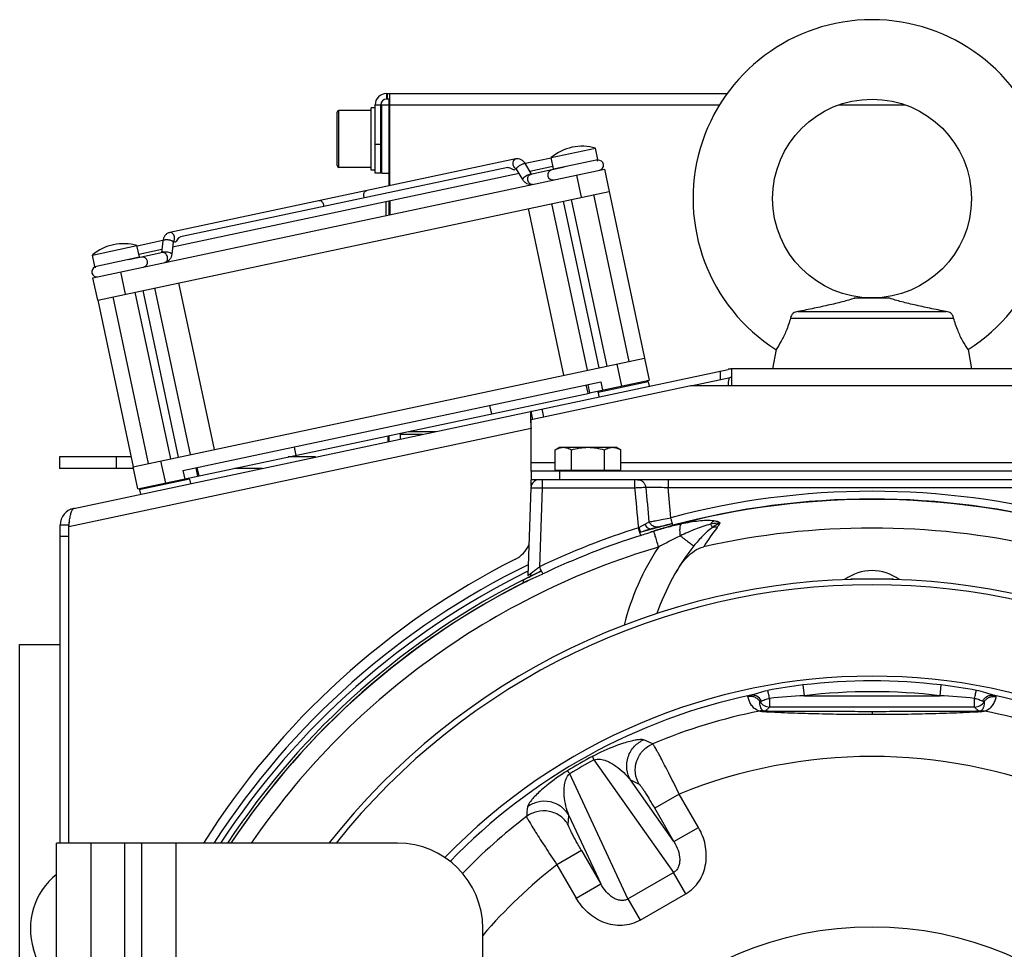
# Model space of a CAD drawing. Extents: x -1709 to 1181, y 8 to 1580.
# Tile 49 of 70: x -252 to -79, y 867 to 1031. Entities that reach past the tile are written whole.
import ezdxf

# ---------------------------------------------------------------- set-up
doc = ezdxf.new("R2010")
doc.units = 0
doc.header["$LTSCALE"] = 65.395
doc.layers.get('0').update_dxf_attribs({"linetype": 'CONTINUOUS'})
doc.layers.add('3_ALL_AXES', color=7, linetype='CONTINUOUS')

msp = doc.modelspace()

# ---------------------------------------------------------------- linework, layer by layer
at = {"color": 2, "linetype": 'CONTINUOUS'}
for p, q in [((-187.6, 1018.16), (-187.6, 1017.16)), ((-187.6, 1018.16), (-187, 1018.16)), ((-187, 1017.16), (-187.6, 1017.16)), ((-187.5, 1018.16), (-187.5, 1017.16)), ((-187.15, 1015.16), (-187.15, 1017.16)), ((-190.3, 1004.66), (-190.3, 1015.66)), ((-188.6, 1004.16), (-188.6, 1016.16)), ((-187, 1015.16), (-187.15, 1015.16)), ((-187.65, 996.67), (-187.65, 999.07)), ((-187.35, 957.89), (-187.35, 956.86)), ((-163.54, 932.45), (-163.55, 932)), ((-162.53, 933.01), (-162.51, 933.02))]:
    msp.add_line(p, q, dxfattribs=at)
at = {"color": 6, "linetype": 'CONTINUOUS'}
for p, q in [((-187, 1001.92), (-187, 1018.16)), ((-187, 1018.16), (-127.64, 1018.16)), ((-189.6, 1015.66), (-190.3, 1015.66)), ((-189.6, 1004.16), (-189.6, 1016.16)), ((-188.6, 1016.01), (-188.44, 1016.16)), ((-188.45, 1016.16), (-188.45, 1004.16)), ((-188.44, 1016.16), (-187.15, 1016.16)), ((-190.3, 1015.16), (-196, 1015.16)), ((-187.15, 1001.89), (-187.15, 1015.16)), ((-190.3, 1005.16), (-196, 1005.16)), ((-189.6, 1004.66), (-190.3, 1004.66)), ((-188.6, 1004.16), (-189.6, 1004.16)), ((-188.6, 1004.31), (-188.44, 1004.16)), ((-188.44, 1004.16), (-187.15, 1004.16)), ((-187.15, 996.78), (-187.15, 999.18)), ((-187, 999.21), (-187, 996.81)), ((-105.11, 982.16), (-99.18, 982.16)), ((-115.21, 979.76), (-89.08, 979.76)), ((-116.5, 978.62), (-87.79, 978.62)), ((-119.05, 973.08), (-119.65, 969.66)), ((-85.24, 973.08), (-84.65, 969.66)), ((-185.15, 957.33), (-185.15, 958.35)), ((-183.71, 958.66), (-178.9, 958.66)), ((-179.15, 958.61), (-179.15, 958.66)), ((-187.15, 956.91), (-187.15, 957.93)), ((-185.15, 958.16), (-181.25, 958.16)), ((-245.15, 954.16), (-245.15, 952.16)), ((-232.54, 954.16), (-245.15, 954.16)), ((-200.07, 954.16), (-204.88, 954.16)), ((-232.12, 952.16), (-245.15, 952.16)), ((-209.48, 952.16), (-214.29, 952.16)), ((-162.2, 948.71), (-162.73, 933.29)), ((-143, 940.88), (-142.87, 940.92)), ((-141.24, 941.41), (-141, 941.48)), ((-141, 941.48), (-140.81, 941.53)), ((-140.81, 941.53), (-140.6, 941.59)), ((-140.6, 941.59), (-140.41, 941.64)), ((-140.41, 941.64), (-140.24, 941.69)), ((-140.24, 941.69), (-140.09, 941.73)), ((-140.09, 941.73), (-139.97, 941.76)), ((-139.97, 941.76), (-139.87, 941.79)), ((-139.71, 941.82), (-139.65, 941.84)), ((-139.65, 941.84), (-139.6, 941.85)), ((-139.49, 941.87), (-139.43, 941.89)), ((-139.43, 941.89), (-139.3, 941.92)), ((-139.3, 941.92), (-139.14, 941.96)), ((-139.14, 941.96), (-138.84, 942.04)), ((-138.84, 942.04), (-137.29, 942.45)), ((-105.9, 932.66), (-105.94, 932.59)), ((-98.39, 932.66), (-105.9, 932.66)), ((-98.35, 932.59), (-98.39, 932.66)), ((-252.15, 711.16), (-252.15, 921.16)), ((-252.15, 921.16), (-245.01, 921.16)), ((-245.65, 854.82), (-249.69, 867.48))]:
    msp.add_line(p, q, dxfattribs=at)
at = {"color": 9, "linetype": 'CONTINUOUS'}
for p, q in [((-189.6, 1016.16), (-188.6, 1016.16)), ((-187, 1016.16), (-128.97, 1016.16)), ((-107.97, 1016.16), (-96.32, 1016.16)), ((-196.3, 1005.46), (-196.3, 1014.86)), ((-196, 1005.16), (-196, 1015.16)), ((-188.6, 1009.16), (-189.6, 1009.16)), ((-158.21, 1004.87), (-150.38, 1006.53)), ((-154.15, 1003.79), (-153.32, 999.88)), ((-238.91, 987.72), (-231.08, 989.38)), ((-233.52, 982.83), (-234.36, 986.74)), ((-147.08, 970.53), (-146.25, 966.62)), ((-128.83, 967.77), (-128.83, 969.3)), ((-152.12, 965.37), (-152.43, 966.84)), ((-77.46, 966.66), (-126.83, 966.66)), ((-159.88, 961.17), (-160.19, 962.64)), ((-162.15, 959.15), (-243.51, 941.86)), ((-235.15, 954.16), (-235.15, 952.16)), ((-226.45, 949.57), (-227.29, 953.49)), ((-162.15, 953.16), (-157.92, 953.16)), ((-146.37, 953.16), (-57.92, 953.16)), ((-220.58, 950.82), (-220.89, 952.29)), ((-157.15, 951.66), (-157.15, 950.16)), ((-160.2, 950.16), (-160.2, 948.74)), ((-143.93, 950.16), (-143.93, 948.74)), ((-138.04, 950.16), (-138.04, 948.79)), ((-160.2, 948.74), (-160.68, 934.83)), ((-160.2, 948.74), (-143.93, 948.74)), ((-137.57, 943.45), (-138.04, 948.79)), ((-138.04, 948.79), (-66.25, 948.79)), ((-142.87, 940.92), (-143, 940.88)), ((-142.87, 940.92), (-143, 940.88)), ((-142.87, 940.92), (-142.87, 940.92)), ((-141, 941.48), (-141.15, 941.44)), ((-140.99, 941.48), (-141, 941.48)), ((-141, 941.48), (-141, 941.48)), ((-140.99, 941.48), (-141, 941.48)), ((-139.57, 941.86), (-139.7, 941.83)), ((-139.7, 941.83), (-139.7, 941.83)), ((-243.51, 940.18), (-245.01, 940.18)), ((-162.84, 933.97), (-162.71, 934.04)), ((-162.84, 933.97), (-162.71, 934.04)), ((-162.51, 933.02), (-162.53, 933.01)), ((-162.35, 933.1), (-162.51, 933.02)), ((-114.32, 914.01), (-114.1, 912.12)), ((-90.19, 912.12), (-89.97, 914.01)), ((-120.18, 911.65), (-120.18, 910.13)), ((-114.1, 912.12), (-90.19, 912.12)), ((-84.11, 910.13), (-84.11, 911.65)), ((-120.93, 909.38), (-120.18, 910.13)), ((-84.11, 910.13), (-120.18, 910.13)), ((-84.11, 910.13), (-83.36, 909.38)), ((-102.15, 909.31), (-102.15, 908.79)), ((-102.01, 908.79), (-102.15, 908.79)), ((-151.08, 900.82), (-137.1, 880.97)), ((-145.12, 876.34), (-155.33, 898.37)), ((-137.02, 886.44), (-144.66, 897.3)), ((-144.66, 897.3), (-143.15, 896.56)), ((-136.08, 894.8), (-140.4, 892.3)), ((-132.69, 888.93), (-136.08, 894.8)), ((-155.61, 889.37), (-155.48, 891.05)), ((-155.48, 891.05), (-149.9, 879)), ((-137.02, 886.44), (-140.4, 892.3)), ((-137.02, 886.44), (-132.69, 888.93)), ((-239.65, 886.16), (-239.65, 736.16)), ((-233.65, 736.16), (-233.65, 886.16)), ((-224.65, 886.16), (-224.65, 736.16)), ((-153.29, 884.86), (-157.61, 882.37)), ((-153.29, 884.86), (-149.9, 879)), ((-157.61, 882.37), (-154.22, 876.5)), ((-145.12, 876.34), (-137.1, 880.97)), ((-134.94, 877.23), (-137.1, 880.97)), ((-154.22, 876.5), (-149.9, 879)), ((-142.96, 872.6), (-134.94, 877.23)), ((-145.12, 876.34), (-142.96, 872.6))]:
    msp.add_line(p, q, dxfattribs=at)
at = {"color": 7, "linetype": 'CONTINUOUS'}
for p, q in [((-150.38, 1006.53), (-150.81, 1008.54)), ((-158.21, 1004.87), (-158.64, 1006.88)), ((-164.86, 1006.63), (-225.72, 993.69)), ((-162.08, 1003.95), (-163.15, 1005.77)), ((-156.27, 1005.18), (-158.47, 1004.71)), ((-239.25, 985.7), (-149.26, 1004.83)), ((-164.69, 1004.82), (-165.01, 1004.75)), ((-163.61, 1003), (-164.7, 1004.86)), ((-158.52, 1004.7), (-162.28, 1003.9)), ((-149.26, 1004.83), (-148.42, 1000.92)), ((-238.41, 981.79), (-148.42, 1000.92)), ((-144.88, 971), (-151.11, 1000.35)), ((-152.25, 969.43), (-158.49, 998.78)), ((-150.18, 969.88), (-156.42, 999.22)), ((-148.79, 970.17), (-155.03, 999.52)), ((-162.66, 997.89), (-156.42, 968.55)), ((-231.08, 989.38), (-231.51, 991.39)), ((-226.94, 992.21), (-227.17, 990.11)), ((-225.15, 992.01), (-225.39, 989.87)), ((-224.83, 992.04), (-225.14, 991.97)), ((-238.91, 987.72), (-239.33, 989.72)), ((-226.97, 990.15), (-230.73, 989.35)), ((-230.73, 989.35), (-232.98, 988.88)), ((-238.41, 981.79), (-239.25, 985.7)), ((-224.18, 984.82), (-217.94, 955.47)), ((-225.57, 953.85), (-231.81, 983.19)), ((-224.19, 954.14), (-230.42, 983.49)), ((-222.11, 954.59), (-228.35, 983.93)), ((-229.49, 953.02), (-235.72, 982.36)), ((-232.18, 952.45), (-142.19, 971.57)), ((-142.19, 971.57), (-141.36, 967.66)), ((-223.43, 951.75), (-149.9, 967.38)), ((-152.18, 966.89), (-151.87, 965.43)), ((-151.87, 965.43), (-141.36, 967.66)), ((-141.56, 967.41), (-150.36, 965.54)), ((-149.9, 967.38), (-149.59, 965.91)), ((-141.56, 967.41), (-141.8, 967.57)), ((-141.56, 967.41), (-141.39, 966.63)), ((-134.04, 966.66), (-127.14, 968.13)), ((-231.35, 948.53), (-151.89, 965.42)), ((-150.36, 965.54), (-150.21, 965.78)), ((-150.36, 965.54), (-150.2, 964.76)), ((-169.45, 963.22), (-169.14, 961.76)), ((-161.83, 960.75), (-162.15, 962.22)), ((-203.87, 955.91), (-203.56, 954.44)), ((-231.35, 948.53), (-232.18, 952.45)), ((-223.43, 951.75), (-223.11, 950.28)), ((-221.14, 952.24), (-220.83, 950.77)), ((-162.15, 951.66), (-162.15, 950.16)), ((-157.92, 951.86), (-146.37, 951.86)), ((-157.15, 951.66), (-157.15, 951.86)), ((-147.15, 951.66), (-147.15, 951.86)), ((-222.26, 950.26), (-230.86, 948.43)), ((-222.26, 950.26), (-222.49, 950.41)), ((-222.26, 950.26), (-222.09, 949.48)), ((-42.15, 950.16), (-162.15, 950.16)), ((-231.06, 948.39), (-230.9, 948.63)), ((-230.86, 948.43), (-231.06, 948.39)), ((-231.06, 948.39), (-230.89, 947.61)), ((-243.51, 942.18), (-245.01, 942.18)), ((-243.51, 942.18), (-243.51, 942.02)), ((-245.65, 736.16), (-245.65, 886.16)), ((-185.65, 886.16), (-245.65, 886.16)), ((-230.65, 736.16), (-230.65, 886.16)), ((-170.65, 751.16), (-170.65, 871.16))]:
    msp.add_line(p, q, dxfattribs=at)
at = {"color": 3, "linetype": 'CONTINUOUS'}
for p, q in [((-242.64, 945.11), (-127.45, 969.59)), ((-126.83, 966.66), (-126.83, 969.66)), ((-77.46, 969.66), (-126.83, 969.66)), ((-134.04, 966.66), (-162.15, 960.69)), ((-126.83, 966.66), (-134.04, 966.66)), ((-162.25, 960.68), (-162.25, 960.66)), ((-162.15, 951.66), (-162.15, 960.69)), ((-42.15, 951.66), (-162.15, 951.66)), ((-162.15, 949.04), (-162.15, 950.16)), ((-245.01, 886.16), (-245.01, 942.18)), ((-243.51, 941.86), (-243.48, 942.13)), ((-243.51, 886.16), (-243.51, 941.86)), ((-243.48, 942.13), (-243.47, 942.17))]:
    msp.add_line(p, q, dxfattribs=at)
at = {"color": 6, "linetype": 'CONTINUOUS'}
for points in [[(-142.87, 940.92), (-142.6, 941.01), (-142.37, 941.08), (-142.14, 941.15), (-141.9, 941.22), (-141.68, 941.28), (-141.46, 941.35), (-141.24, 941.41)], [(-139.87, 941.79), (-139.82, 941.8), (-139.79, 941.81), (-139.76, 941.81), (-139.73, 941.82), (-139.71, 941.82), (-139.71, 941.82)], [(-139.6, 941.85), (-139.55, 941.86), (-139.49, 941.87)], [(-162.51, 933.02), (-162.26, 933.15), (-162.06, 933.25), (-161.84, 933.36), (-161.62, 933.47), (-161.39, 933.59), (-161.14, 933.71), (-160.89, 933.83), (-160.64, 933.95), (-160.38, 934.08), (-160.33, 934.1)]]:
    msp.add_lwpolyline(points, dxfattribs=at)
msp.add_circle((-102.15, 999.66), 17.5, dxfattribs=at)
at = {"color": 9, "linetype": 'CONTINUOUS'}
msp.add_circle((-102.15, 811.16), 60.29, dxfattribs=at)
at = {"color": 6, "linetype": 'CONTINUOUS'}
for centre, radius, start, end in [((-102.15, 999.66), 31.5, 302.4551, 237.5449), ((-187.6, 1016.16), 2, 90, 180), ((-196, 1014.86), 0.3, 90, 180), ((-196, 1005.46), 0.3, 180, 270), ((-160.7, 948.66), 1.5, 90, 178), ((-102.15, 806.36), 135.28, 77.344, 102.656), ((-102.15, 913.66), 40, 141.5954, 161.1268), ((-238.15, 871.16), 12.11, 128.2694, 197.7006)]:
    msp.add_arc(centre, radius, start, end, dxfattribs=at)
at = {"color": 2, "linetype": 'CONTINUOUS'}
for centre, radius, start, end in [((-187.6, 1016.16), 1, 90, 180), ((-134.6, 922.91), 19.15, 107.3873, 107.7263), ((-102.15, 926.16), 8, 53.1217, 126.8783), ((-162.81, 933.59), 0.646, 297.2364, 303.9772), ((-162.82, 933.61), 0.666, 304.0058, 312.5699)]:
    msp.add_arc(centre, radius, start, end, dxfattribs=at)
at = {"color": 7, "linetype": 'CONTINUOUS'}
for centre, radius, start, end in [((-150.58, 1006.49), 0.2, 289.2738, 12), ((-150.31, 1005.53), 0.9, 282, 95.3077), ((-158.33, 1003.82), 0.9, 102, 282), ((-158.01, 1004.91), 0.2, 192, 222.0001), ((-231.28, 989.34), 0.2, 341.9999, 12), ((-238.71, 987.76), 0.2, 192, 267.0013), ((-230.54, 988.47), 0.9, 282, 102), ((-238.56, 986.77), 0.9, 108.6923, 282), ((-126.83, 966.66), 1.5, 90, 102), ((-242.01, 942.18), 1.5, 158.1207, 180), ((-102.15, 811.16), 121.5, 38.1232, 141.8768), ((-102.15, 811.16), 120.5, 38.4996, 141.5004), ((-102.15, 811.16), 104.4, 43.9569, 136.0432), ((-185.65, 871.16), 15, 0, 90)]:
    msp.add_arc(centre, radius, start, end, dxfattribs=at)
at = {"color": 9, "linetype": 'CONTINUOUS'}
for centre, radius, start, end in [((-190.35, 1000.29), 1.25, 191.9794, 203.5179), ((-199.86, 998.27), 1.25, 0.4821, 12.0206), ((-102.15, 811.24), 136.88, 74.9993, 105.0007), ((-102.15, 811.23), 135.45, 73.629, 106.371), ((-102.15, 811.37), 135.38, 74.9991, 105.0009), ((-102.32, 812.27), 135.75, 107.5556, 115.4627), ((-86.57, 959.92), 59.43, 197.7985, 198.0503), ((-121.03, 870.9), 73.35, 105.9208, 107.3224), ((-139.83, 943.36), 2.49, 204.1826, 204.6408), ((-102.15, 811.18), 135.47, 106.4735, 106.729), ((-102.15, 811.16), 135.99, 106.0344, 106.5962), ((-114.96, 854.51), 90.29, 106.3102, 106.474), ((-139.98, 943.24), 1.44, 274.857, 281.0812), ((-136.86, 929.88), 12.29, 103.6268, 104.0402), ((-98.75, 917.78), 38.91, 141.9701, 148.083), ((-136.23, 947.08), 8.65, 322.0204, 328.386), ((-102.26, 811.96), 134.65, 107.5316, 115.4179), ((-102.15, 913.53), 45, 146.6025, 165.8168), ((-102.15, 811.16), 138, 116.016, 147.0754), ((-102.15, 811.16), 136.99, 116.2982, 146.8011), ((-102.15, 811.16), 135.99, 116.3624, 146.5271), ((-102.16, 811.21), 135.44, 116.2974, 146.3993), ((-102.15, 811.23), 135.45, 116.6102, 146.4099), ((-104.06, 826.6), 88.01, 96.6939, 100.7759), ((-102.15, 811.16), 103.57, 83.2479, 96.7521), ((-100.23, 826.61), 88, 79.224, 83.3063), ((-102.15, 811.16), 103.28, 101.9177, 135.9588), ((-105.05, 756.09), 156.3, 93.3202, 95.5562), ((-102.15, 811.16), 101.67, 83.2479, 96.7521), ((-99.76, 749.49), 162.92, 84.4892, 86.6343), ((-102.15, 811.16), 103.28, 44.0412, 78.0823), ((-120.18, 912.13), 2, 211.8499, 269.9773), ((-84.11, 912.13), 2, 270.0224, 328.1501), ((-102.15, 811.16), 100.23, 101.4123, 112.649), ((-121.57, 907.48), 1.98, 80.4836, 101.8674), ((-102.15, 811.16), 100.23, 67.351, 78.5877), ((-472.93, 169.46), 805.86, 65.65609, 65.7785), ((-108.06, 821.41), 90.99, 118.377, 121.623), ((-102.15, 811.16), 90.26, 67.9159, 112.0841), ((-110.2, 825.11), 86.05, 118.3671, 121.6329), ((638.98, 811.42), 805.86, 174.2215, 174.34391), ((-102.15, 811.16), 100.23, 127.351, 135.9585), ((-102.15, 811.16), 90.26, 127.9159, 139.3776)]:
    msp.add_arc(centre, radius, start, end, dxfattribs=at)
at = {"color": 3, "linetype": 'CONTINUOUS'}
for centre, radius, start, end in [((-126.83, 966.66), 3, 90, 102), ((-242.01, 942.18), 3, 102, 180), ((-242.49, 944.78), 0.356, 102.0749, 113.3508), ((-167.15, 940.65), 5, 296.8328, 336.9594), ((-102.15, 812.16), 139, 116.8328, 147.831)]:
    msp.add_arc(centre, radius, start, end, dxfattribs=at)
at = {"color": 7, "linetype": 'CONTINUOUS'}
for points, knots in [([(-166.26, 1005.15), (-166.13, 1005.18), (-165.82, 1005.08), (-165.59, 1004.91), (-165.44, 1004.84)], [0, 0, 0, 0, 0.450561, 1, 1, 1, 1]), ([(-163.15, 1005.77), (-163.24, 1005.92), (-163.45, 1006.2), (-163.86, 1006.51), (-164.35, 1006.67), (-164.69, 1006.66), (-164.86, 1006.63)], [0, 0, 0, 0, 0.2555, 0.50575, 0.753267, 1, 1, 1, 1]), ([(-165.44, 1004.84), (-165.37, 1004.8), (-165.23, 1004.74), (-165.08, 1004.74), (-165.01, 1004.75)], [0, 0, 0, 0, 0.536566, 1, 1, 1, 1]), ([(-164.7, 1004.86), (-164.71, 1004.87), (-164.71, 1004.88), (-164.72, 1004.9), (-164.73, 1004.9)], [0, 0, 0, 0, 0.442353, 1, 1, 1, 1]), ([(-161.9, 1002.14), (-162.07, 1002.11), (-162.41, 1002.1), (-162.9, 1002.26), (-163.31, 1002.57), (-163.52, 1002.85), (-163.61, 1003)], [0, 0, 0, 0, 0.246716, 0.494246, 0.744505, 1, 1, 1, 1]), ([(-225.72, 993.69), (-225.89, 993.65), (-226.21, 993.52), (-226.58, 993.18), (-226.84, 992.72), (-226.92, 992.38), (-226.94, 992.21)], [0, 0, 0, 0, 0.246716, 0.494246, 0.744505, 1, 1, 1, 1]), ([(-224.14, 992.72), (-224.12, 992.74), (-224.04, 992.83), (-223.93, 992.9), (-223.84, 992.91)], [0, 0, 0, 0, 0.278793, 1, 1, 1, 1]), ([(-225.14, 992.05), (-225.14, 992.06), (-225.14, 992.06), (-225.14, 992.06), (-225.14, 992.05), (-225.14, 992.04), (-225.15, 992.02), (-225.15, 992.01)], [0, 0, 0, 0, 0.17566, 0.195271, 0.228941, 0.481112, 1, 1, 1, 1]), ([(-224.83, 992.04), (-224.76, 992.05), (-224.58, 992.14), (-224.37, 992.4), (-224.23, 992.62), (-224.14, 992.72)], [0, 0, 0, 0, 0.208338, 0.58194, 1, 1, 1, 1]), ([(-225.39, 989.87), (-225.41, 989.7), (-225.49, 989.36), (-225.74, 988.9), (-226.12, 988.56), (-226.44, 988.43), (-226.6, 988.39)], [0, 0, 0, 0, 0.2555, 0.50575, 0.753267, 1, 1, 1, 1]), ([(-127.45, 966.66), (-127.44, 966.84), (-127.42, 967.11), (-127.39, 967.45), (-127.36, 967.67), (-127.32, 967.85), (-127.27, 968.01), (-127.2, 968.11), (-127.14, 968.13)], [0, 0, 0, 0, 0.36123, 0.523341, 0.666401, 0.786519, 0.881335, 1, 1, 1, 1])]:
    msp.add_open_spline(points, degree=3, knots=knots, dxfattribs=at)
at = {"color": 9, "linetype": 'CONTINUOUS'}
for points, knots in [([(-165.29, 1005.61), (-165.32, 1005.73), (-165.33, 1005.95), (-165.27, 1006.27), (-165.11, 1006.52), (-164.94, 1006.61), (-164.86, 1006.63)], [0, 0, 0, 0, 0.288007, 0.555337, 0.790536, 1, 1, 1, 1]), ([(-164.82, 1004.92), (-164.88, 1004.95), (-165.11, 1005.12), (-165.25, 1005.4), (-165.29, 1005.61)], [0, 0, 0, 0, 0.226809, 1, 1, 1, 1]), ([(-164.71, 1004.95), (-164.69, 1004.99), (-164.65, 1005.08), (-164.58, 1005.15), (-164.55, 1005.18)], [0, 0, 0, 0, 0.42506, 1, 1, 1, 1]), ([(-164.55, 1005.18), (-164.44, 1005.29), (-164.24, 1005.44), (-163.96, 1005.61), (-163.74, 1005.71), (-163.54, 1005.79), (-163.37, 1005.83), (-163.23, 1005.83), (-163.16, 1005.8), (-163.15, 1005.77)], [0, 0, 0, 0, 0.292809, 0.455163, 0.612104, 0.751996, 0.86527, 0.946447, 1, 1, 1, 1]), ([(-164.7, 1004.86), (-164.7, 1004.87), (-164.72, 1004.9), (-164.71, 1004.93), (-164.71, 1004.95)], [0, 0, 0, 0, 0.222857, 1, 1, 1, 1]), ([(-163.61, 1003), (-163.63, 1003.04), (-163.61, 1003.13), (-163.54, 1003.23), (-163.49, 1003.29), (-163.46, 1003.32)], [0, 0, 0, 0, 0.360681, 0.645148, 1, 1, 1, 1]), ([(-163.46, 1003.32), (-163.36, 1003.42), (-163.12, 1003.6), (-162.75, 1003.81), (-162.43, 1003.94), (-162.22, 1003.97), (-162.14, 1003.96), (-162.1, 1003.95)], [0, 0, 0, 0, 0.273726, 0.577386, 0.837567, 0.93263, 1, 1, 1, 1]), ([(-162.71, 1002.89), (-162.74, 1003), (-162.75, 1003.23), (-162.68, 1003.55), (-162.52, 1003.79), (-162.36, 1003.89), (-162.28, 1003.9)], [0, 0, 0, 0, 0.288007, 0.555337, 0.790536, 1, 1, 1, 1]), ([(-161.9, 1002.14), (-161.98, 1002.13), (-162.17, 1002.14), (-162.42, 1002.3), (-162.61, 1002.56), (-162.69, 1002.78), (-162.71, 1002.89)], [0, 0, 0, 0, 0.209464, 0.444663, 0.711993, 1, 1, 1, 1]), ([(-191.58, 1000.03), (-191.6, 1000.14), (-191.62, 1000.37), (-191.55, 1000.68), (-191.39, 1000.93), (-191.22, 1001.02), (-191.14, 1001.04)], [0, 0, 0, 0, 0.288007, 0.555337, 0.790536, 1, 1, 1, 1]), ([(-198.63, 998.53), (-198.66, 998.64), (-198.73, 998.85), (-198.92, 999.12), (-199.17, 999.28), (-199.36, 999.29), (-199.44, 999.28)], [0, 0, 0, 0, 0.288007, 0.555337, 0.790536, 1, 1, 1, 1]), ([(-224.91, 992.94), (-224.94, 993.05), (-225.01, 993.27), (-225.21, 993.53), (-225.45, 993.69), (-225.64, 993.71), (-225.72, 993.69)], [0, 0, 0, 0, 0.288007, 0.555337, 0.790536, 1, 1, 1, 1]), ([(-225.06, 992.11), (-225.02, 992.16), (-224.88, 992.41), (-224.87, 992.72), (-224.91, 992.94)], [0, 0, 0, 0, 0.226809, 1, 1, 1, 1]), ([(-225.42, 992.24), (-225.56, 992.3), (-225.8, 992.36), (-226.13, 992.39), (-226.37, 992.4), (-226.59, 992.39), (-226.76, 992.35), (-226.88, 992.3), (-226.93, 992.24), (-226.94, 992.21)], [0, 0, 0, 0, 0.292809, 0.455163, 0.612104, 0.751996, 0.86527, 0.946447, 1, 1, 1, 1]), ([(-225.15, 992.01), (-225.14, 992.06), (-225.2, 992.13), (-225.31, 992.2), (-225.38, 992.23), (-225.42, 992.24)], [0, 0, 0, 0, 0.360681, 0.645148, 1, 1, 1, 1]), ([(-225.66, 990.1), (-225.79, 990.15), (-226.08, 990.22), (-226.51, 990.26), (-226.86, 990.25), (-227.06, 990.19), (-227.13, 990.14), (-227.15, 990.11)], [0, 0, 0, 0, 0.276297, 0.582133, 0.841567, 0.934843, 1, 1, 1, 1]), ([(-226.16, 989.4), (-226.19, 989.52), (-226.27, 989.73), (-226.46, 989.99), (-226.7, 990.15), (-226.89, 990.17), (-226.97, 990.15)], [0, 0, 0, 0, 0.288007, 0.555337, 0.790536, 1, 1, 1, 1]), ([(-226.6, 988.39), (-226.52, 988.41), (-226.35, 988.5), (-226.19, 988.75), (-226.12, 989.06), (-226.14, 989.29), (-226.16, 989.4)], [0, 0, 0, 0, 0.209464, 0.444663, 0.711993, 1, 1, 1, 1]), ([(-225.39, 989.87), (-225.38, 989.91), (-225.44, 989.99), (-225.54, 990.05), (-225.62, 990.08), (-225.66, 990.1)], [0, 0, 0, 0, 0.360681, 0.645148, 1, 1, 1, 1]), ([(-143.44, 950.16), (-143.26, 950.16), (-142.89, 950.09), (-142.42, 949.8), (-142.09, 949.35), (-141.99, 948.99), (-141.97, 948.81)], [0, 0, 0, 0, 0.248399, 0.497694, 0.748313, 1, 1, 1, 1]), ([(-162.2, 948.71), (-162.2, 948.72), (-162.18, 948.72), (-162.15, 948.73), (-162.1, 948.73), (-162.04, 948.74), (-161.95, 948.74), (-161.81, 948.75), (-161.59, 948.75), (-161.29, 948.75), (-160.95, 948.75), (-160.58, 948.75), (-160.33, 948.74), (-160.2, 948.74)], [0, 0, 0, 0, 0.006169, 0.021039, 0.045115, 0.078281, 0.120257, 0.17066, 0.294772, 0.445913, 0.618314, 0.805387, 1, 1, 1, 1]), ([(-143.93, 948.74), (-143.7, 948.75), (-143.28, 948.78), (-142.7, 948.81), (-142.3, 948.82), (-142.08, 948.82), (-142, 948.82), (-141.97, 948.81)], [0, 0, 0, 0, 0.347541, 0.652878, 0.879336, 0.954078, 1, 1, 1, 1]), ([(-141.97, 948.81), (-141.91, 948.82), (-141.75, 948.83), (-141.47, 948.84), (-141.07, 948.84), (-140.37, 948.84), (-139.35, 948.83), (-138.5, 948.8), (-138.04, 948.79)], [0, 0, 0, 0, 0.045114, 0.119322, 0.220559, 0.345776, 0.651945, 1, 1, 1, 1]), ([(-139.85, 941.8), (-140.01, 941.79), (-140.32, 941.82), (-140.76, 942), (-141.12, 942.32), (-141.29, 942.59), (-141.35, 942.74)], [0, 0, 0, 0, 0.247882, 0.497022, 0.747815, 1, 1, 1, 1]), ([(-129.99, 942.9), (-130.42, 942.95), (-131.32, 942.98), (-133.23, 942.84), (-134.69, 942.58), (-135.69, 942.36)], [0, 0, 0, 0, 0.225294, 0.469689, 1, 1, 1, 1]), ([(-130.57, 942.31), (-130.52, 942.37), (-130.36, 942.59), (-130.16, 942.79), (-129.99, 942.9)], [0, 0, 0, 0, 0.268051, 1, 1, 1, 1]), ([(-128.86, 942.54), (-129.01, 942.65), (-129.39, 942.8), (-129.78, 942.87), (-129.99, 942.9)], [0, 0, 0, 0, 0.464342, 1, 1, 1, 1]), ([(-142.87, 940.92), (-142.87, 940.92), (-142.88, 940.93), (-142.88, 940.93), (-142.89, 940.94), (-142.9, 940.97), (-142.91, 941.01), (-142.93, 941.08), (-142.96, 941.16), (-143.01, 941.31), (-143.05, 941.42), (-143.08, 941.5)], [0, 0, 0, 0, 0.004771, 0.017551, 0.038593, 0.067882, 0.150764, 0.265131, 0.409397, 0.581604, 1, 1, 1, 1]), ([(-141, 941.48), (-141.09, 941.45), (-141.31, 941.46), (-141.61, 941.63), (-141.88, 941.93), (-142.03, 942.18), (-142.09, 942.32)], [0, 0, 0, 0, 0.191123, 0.417114, 0.689505, 1, 1, 1, 1]), ([(-139.84, 941.79), (-139.92, 941.78), (-140.3, 941.68), (-140.68, 941.57), (-140.99, 941.48)], [0, 0, 0, 0, 0.190977, 1, 1, 1, 1]), ([(-139.71, 938.3), (-139.82, 938.65), (-139.97, 939.15), (-140.16, 939.79), (-140.28, 940.2), (-140.39, 940.54), (-140.47, 940.81), (-140.52, 940.98), (-140.55, 941.07), (-140.56, 941.09)], [0, 0, 0, 0, 0.371122, 0.539335, 0.688105, 0.812319, 0.907707, 0.970988, 1, 1, 1, 1]), ([(-135.69, 942.36), (-136.46, 942.2), (-138.01, 941.82), (-139.54, 941.39), (-140.31, 941.17)], [0, 0, 0, 0, 0.493872, 1, 1, 1, 1]), ([(-137.29, 942.45), (-137.55, 942.38), (-138.05, 942.25), (-138.71, 942.07), (-139.21, 941.95), (-139.48, 941.88), (-139.57, 941.86)], [0, 0, 0, 0, 0.344753, 0.646295, 0.872874, 1, 1, 1, 1]), ([(-135.87, 940.28), (-135.91, 940.53), (-135.95, 940.98), (-135.95, 941.6), (-135.88, 942.06), (-135.77, 942.3), (-135.69, 942.36)], [0, 0, 0, 0, 0.350585, 0.643554, 0.861216, 1, 1, 1, 1]), ([(-130.57, 942.31), (-131.02, 942.2), (-131.92, 941.94), (-133.7, 941.29), (-135.01, 940.7), (-135.87, 940.28)], [0, 0, 0, 0, 0.245021, 0.493387, 1, 1, 1, 1]), ([(-130.24, 941.74), (-130.86, 941.3), (-132.01, 940.27), (-133.01, 939.11), (-133.49, 938.51)], [0, 0, 0, 0, 0.497077, 1, 1, 1, 1]), ([(-128.86, 942.54), (-129, 942.54), (-129.58, 942.49), (-130.15, 942.39), (-130.57, 942.31)], [0, 0, 0, 0, 0.253851, 1, 1, 1, 1]), ([(-130.57, 942.31), (-130.53, 942.25), (-130.43, 942.06), (-130.32, 941.87), (-130.24, 941.74)], [0, 0, 0, 0, 0.305063, 1, 1, 1, 1]), ([(-128.86, 942.54), (-128.99, 942.5), (-129.48, 942.28), (-129.92, 941.98), (-130.24, 941.74)], [0, 0, 0, 0, 0.254403, 1, 1, 1, 1]), ([(-129.41, 941.75), (-129.48, 941.77), (-129.76, 941.8), (-130.04, 941.79), (-130.24, 941.74)], [0, 0, 0, 0, 0.262817, 1, 1, 1, 1]), ([(-135.87, 940.28), (-136.2, 940.12), (-137.49, 939.49), (-138.77, 938.82), (-139.71, 938.3)], [0, 0, 0, 0, 0.248295, 1, 1, 1, 1]), ([(-135.87, 940.28), (-135.71, 940.15), (-135.39, 939.9), (-134.93, 939.55), (-134.53, 939.24), (-134.18, 938.98), (-133.93, 938.8), (-133.77, 938.68), (-133.68, 938.62), (-133.6, 938.57), (-133.55, 938.53), (-133.52, 938.52), (-133.49, 938.5), (-133.49, 938.51)], [0, 0, 0, 0, 0.213574, 0.408556, 0.580933, 0.727133, 0.844144, 0.890929, 0.929567, 0.959867, 0.981693, 0.994981, 1, 1, 1, 1]), ([(-139.71, 938.3), (-146.93, 936.16), (-161.02, 930.65), (-180.43, 918.93), (-197.57, 904.08), (-207.15, 892.37), (-211.4, 886.17)], [0, 0, 0, 0, 0.250019, 0.500027, 0.750021, 1, 1, 1, 1]), ([(-160.33, 934.1), (-160.51, 934.02), (-161.19, 933.69), (-161.86, 933.35), (-162.35, 933.1)], [0, 0, 0, 0, 0.268057, 1, 1, 1, 1]), ([(-124, 911.97), (-124, 911.98), (-123.95, 912.03), (-123.86, 912.07), (-123.69, 912.15), (-123.55, 912.19), (-123.47, 912.22)], [0, 0, 0, 0, 0.086833, 0.279218, 0.584858, 1, 1, 1, 1]), ([(-121.88, 911.07), (-121.98, 911.24), (-122.25, 911.55), (-122.78, 911.88), (-123.39, 912.03), (-123.81, 912.01), (-124, 911.97)], [0, 0, 0, 0, 0.243776, 0.499687, 0.755778, 1, 1, 1, 1]), ([(-121.98, 909.41), (-122.33, 909.52), (-122.9, 909.86), (-123.47, 910.55), (-123.81, 911.25), (-123.95, 911.73), (-124, 911.97)], [0, 0, 0, 0, 0.322255, 0.564538, 0.785427, 1, 1, 1, 1]), ([(-123.47, 912.22), (-123.27, 912.28), (-122.83, 912.43), (-121.86, 912.75), (-121.07, 912.95), (-120.52, 913.06)], [0, 0, 0, 0, 0.207179, 0.452845, 1, 1, 1, 1]), ([(-121.62, 911.2), (-121.81, 911.53), (-122.23, 911.98), (-122.94, 912.24), (-123.31, 912.25), (-123.47, 912.22)], [0, 0, 0, 0, 0.519793, 0.770524, 1, 1, 1, 1]), ([(-121.62, 911.2), (-121.53, 911.23), (-121.32, 911.31), (-120.85, 911.49), (-120.46, 911.6), (-120.18, 911.65)], [0, 0, 0, 0, 0.195693, 0.437387, 1, 1, 1, 1]), ([(-120.18, 911.65), (-120.24, 911.94), (-120.33, 912.34), (-120.44, 912.81), (-120.49, 912.99), (-120.52, 913.06)], [0, 0, 0, 0, 0.614875, 0.849, 1, 1, 1, 1]), ([(-84.11, 911.65), (-84.05, 911.94), (-83.96, 912.34), (-83.85, 912.81), (-83.8, 912.99), (-83.77, 913.06)], [0, 0, 0, 0, 0.615959, 0.849589, 1, 1, 1, 1]), ([(-84.11, 911.65), (-83.83, 911.6), (-83.44, 911.49), (-82.97, 911.31), (-82.76, 911.23), (-82.67, 911.2)], [0, 0, 0, 0, 0.562608, 0.804298, 1, 1, 1, 1]), ([(-80.82, 912.22), (-81.02, 912.28), (-81.46, 912.43), (-82.43, 912.75), (-83.22, 912.95), (-83.77, 913.06)], [0, 0, 0, 0, 0.207178, 0.452837, 1, 1, 1, 1]), ([(-82.67, 911.2), (-82.48, 911.53), (-82.06, 911.98), (-81.35, 912.24), (-80.98, 912.25), (-80.82, 912.22)], [0, 0, 0, 0, 0.519794, 0.770524, 1, 1, 1, 1]), ([(-82.41, 911.07), (-82.31, 911.24), (-82.04, 911.55), (-81.51, 911.88), (-80.9, 912.03), (-80.49, 912.01), (-80.29, 911.97)], [0, 0, 0, 0, 0.243777, 0.499688, 0.755779, 1, 1, 1, 1]), ([(-82.31, 909.41), (-81.96, 909.52), (-81.39, 909.86), (-80.82, 910.55), (-80.48, 911.25), (-80.34, 911.73), (-80.29, 911.97)], [0, 0, 0, 0, 0.322254, 0.564538, 0.785427, 1, 1, 1, 1]), ([(-80.82, 912.22), (-80.74, 912.19), (-80.61, 912.15), (-80.43, 912.07), (-80.34, 912.03), (-80.29, 911.98), (-80.29, 911.97)], [0, 0, 0, 0, 0.415141, 0.720781, 0.913167, 1, 1, 1, 1]), ([(-121.88, 911.07), (-121.88, 911.08), (-121.85, 911.1), (-121.81, 911.12), (-121.72, 911.16), (-121.66, 911.18), (-121.62, 911.2)], [0, 0, 0, 0, 0.087317, 0.279385, 0.58485, 1, 1, 1, 1]), ([(-121.25, 909.43), (-121.33, 909.47), (-121.47, 909.58), (-121.67, 909.84), (-121.81, 910.19), (-121.88, 910.63), (-121.88, 910.92), (-121.88, 911.07)], [0, 0, 0, 0, 0.156703, 0.28692, 0.525955, 0.760939, 1, 1, 1, 1]), ([(-82.41, 911.07), (-82.41, 910.92), (-82.41, 910.63), (-82.48, 910.19), (-82.62, 909.84), (-82.82, 909.58), (-82.96, 909.47), (-83.05, 909.43)], [0, 0, 0, 0, 0.239061, 0.474045, 0.71308, 0.843296, 1, 1, 1, 1]), ([(-82.67, 911.2), (-82.63, 911.18), (-82.57, 911.16), (-82.48, 911.12), (-82.44, 911.1), (-82.41, 911.08), (-82.41, 911.07)], [0, 0, 0, 0, 0.415155, 0.720615, 0.912681, 1, 1, 1, 1]), ([(-121.3, 909.28), (-121.46, 909.29), (-121.69, 909.33), (-121.91, 909.38), (-121.98, 909.41)], [0, 0, 0, 0, 0.685617, 1, 1, 1, 1]), ([(-120.93, 909.38), (-120.96, 909.37), (-121.09, 909.36), (-121.21, 909.33), (-121.3, 909.28)], [0, 0, 0, 0, 0.244698, 1, 1, 1, 1]), ([(-102.15, 908.79), (-103.82, 908.79), (-107.14, 908.81), (-112.09, 908.91), (-116.13, 909.04), (-119.19, 909.17), (-120.63, 909.24), (-121.3, 909.28)], [0, 0, 0, 0, 0.261121, 0.520556, 0.774067, 0.894176, 1, 1, 1, 1]), ([(-120.93, 909.38), (-121, 909.38), (-121.11, 909.39), (-121.22, 909.41), (-121.25, 909.43)], [0, 0, 0, 0, 0.696359, 1, 1, 1, 1]), ([(-102.15, 909.31), (-103.77, 909.31), (-107.01, 909.32), (-111.83, 909.32), (-115.78, 909.34), (-118.81, 909.35), (-120.25, 909.37), (-120.93, 909.38)], [0, 0, 0, 0, 0.259247, 0.517049, 0.769999, 0.8911, 1, 1, 1, 1]), ([(-83.36, 909.38), (-84.04, 909.37), (-85.48, 909.35), (-88.51, 909.34), (-92.46, 909.32), (-97.28, 909.32), (-100.52, 909.31), (-102.15, 909.31)], [0, 0, 0, 0, 0.108898, 0.229998, 0.482949, 0.740752, 1, 1, 1, 1]), ([(-82.99, 909.28), (-83.66, 909.24), (-85.09, 909.17), (-88.13, 909.04), (-92.14, 908.91), (-97.05, 908.81), (-100.35, 908.79), (-102.01, 908.79)], [0, 0, 0, 0, 0.105792, 0.22586, 0.479349, 0.738815, 1, 1, 1, 1]), ([(-83.05, 909.43), (-83.07, 909.41), (-83.18, 909.39), (-83.29, 909.38), (-83.36, 909.38)], [0, 0, 0, 0, 0.303652, 1, 1, 1, 1]), ([(-83.36, 909.38), (-83.33, 909.37), (-83.2, 909.36), (-83.08, 909.33), (-82.99, 909.28)], [0, 0, 0, 0, 0.242353, 1, 1, 1, 1]), ([(-82.31, 909.41), (-82.38, 909.38), (-82.6, 909.33), (-82.83, 909.29), (-82.99, 909.28)], [0, 0, 0, 0, 0.314376, 1, 1, 1, 1]), ([(-151.31, 901.46), (-149.98, 902.18), (-148.16, 903.02), (-145.92, 903.81), (-144.79, 904.13), (-143.9, 904.33), (-143.21, 904.44), (-142.7, 904.46), (-142.42, 904.42), (-142.31, 904.37)], [0, 0, 0, 0, 0.47178, 0.626062, 0.746129, 0.84002, 0.912085, 0.964795, 1, 1, 1, 1]), ([(-144.66, 897.3), (-144.99, 897.87), (-145.44, 899.23), (-145.22, 901.41), (-144.1, 903.28), (-142.92, 904.11), (-142.31, 904.37)], [0, 0, 0, 0, 0.238313, 0.499818, 0.761442, 1, 1, 1, 1]), ([(-143.15, 896.56), (-143.48, 897.14), (-143.93, 898.52), (-143.7, 900.71), (-142.55, 902.59), (-141.36, 903.4), (-140.74, 903.66)], [0, 0, 0, 0, 0.238147, 0.499817, 0.761607, 1, 1, 1, 1]), ([(-136.08, 894.8), (-136.35, 895.36), (-136.89, 896.45), (-137.69, 898.05), (-138.45, 899.52), (-139.13, 900.83), (-139.64, 901.79), (-139.99, 902.44), (-140.21, 902.83), (-140.4, 903.14), (-140.54, 903.39), (-140.65, 903.55), (-140.72, 903.64), (-140.74, 903.66)], [0, 0, 0, 0, 0.186439, 0.366373, 0.533546, 0.682129, 0.806922, 0.858993, 0.903547, 0.940195, 0.96862, 0.988589, 1, 1, 1, 1]), ([(-151.08, 900.82), (-151.11, 900.9), (-151.17, 901.04), (-151.25, 901.22), (-151.29, 901.36), (-151.31, 901.43), (-151.31, 901.46)], [0, 0, 0, 0, 0.364311, 0.661491, 0.877004, 1, 1, 1, 1]), ([(-151.08, 900.82), (-150.74, 900.97), (-150.15, 901), (-149.44, 900.85), (-148.8, 900.63), (-148.06, 900.27), (-147, 899.6), (-145.83, 898.63), (-145.02, 897.75), (-144.66, 897.3)], [0, 0, 0, 0, 0.146262, 0.215706, 0.282708, 0.411486, 0.535461, 0.773102, 1, 1, 1, 1]), ([(-155.77, 898.88), (-157.05, 898.1), (-158.69, 896.94), (-160.49, 895.39), (-161.34, 894.58), (-161.96, 893.91), (-162.39, 893.36), (-162.67, 892.93), (-162.77, 892.66), (-162.79, 892.55)], [0, 0, 0, 0, 0.47178, 0.626063, 0.746129, 0.84002, 0.912085, 0.964795, 1, 1, 1, 1]), ([(-155.48, 891.05), (-155.7, 891.59), (-156.06, 892.73), (-156.31, 894.22), (-156.36, 895.48), (-156.3, 896.3), (-156.17, 896.97), (-155.95, 897.65), (-155.63, 898.15), (-155.33, 898.37)], [0, 0, 0, 0, 0.226896, 0.464532, 0.588507, 0.717284, 0.784288, 0.853734, 1, 1, 1, 1]), ([(-155.33, 898.37), (-155.38, 898.44), (-155.47, 898.56), (-155.59, 898.71), (-155.69, 898.82), (-155.74, 898.87), (-155.77, 898.88)], [0, 0, 0, 0, 0.364311, 0.661491, 0.877004, 1, 1, 1, 1]), ([(-143.15, 896.56), (-143.13, 896.56), (-143.09, 896.52), (-143.01, 896.44), (-142.92, 896.33), (-142.76, 896.1), (-142.51, 895.74), (-142.17, 895.22), (-141.77, 894.59), (-141.33, 893.88), (-140.87, 893.1), (-140.56, 892.57), (-140.4, 892.3)], [0, 0, 0, 0, 0.012497, 0.033217, 0.062167, 0.099195, 0.196326, 0.321109, 0.469344, 0.635786, 0.81477, 1, 1, 1, 1]), ([(-155.48, 891.05), (-155.82, 891.62), (-156.77, 892.69), (-158.76, 893.59), (-160.95, 893.55), (-162.25, 892.95), (-162.79, 892.55)], [0, 0, 0, 0, 0.238313, 0.499818, 0.761442, 1, 1, 1, 1]), ([(-155.61, 889.37), (-155.94, 889.95), (-156.9, 891.03), (-158.92, 891.92), (-161.12, 891.87), (-162.42, 891.24), (-162.96, 890.84)], [0, 0, 0, 0, 0.238147, 0.499817, 0.761607, 1, 1, 1, 1]), ([(-162.96, 890.84), (-162.95, 890.8), (-162.91, 890.71), (-162.82, 890.53), (-162.68, 890.28), (-162.5, 889.96), (-162.27, 889.58), (-161.89, 888.94), (-161.31, 888.02), (-160.52, 886.78), (-159.62, 885.39), (-158.64, 883.9), (-157.96, 882.88), (-157.61, 882.37)], [0, 0, 0, 0, 0.011411, 0.031379, 0.059803, 0.096451, 0.141007, 0.193079, 0.317873, 0.466455, 0.633623, 0.813557, 1, 1, 1, 1]), ([(-153.29, 884.86), (-153.44, 885.13), (-153.75, 885.67), (-154.19, 886.45), (-154.59, 887.19), (-154.93, 887.85), (-155.21, 888.41), (-155.4, 888.8), (-155.51, 889.06), (-155.57, 889.19), (-155.6, 889.29), (-155.61, 889.35), (-155.61, 889.37)], [0, 0, 0, 0, 0.185238, 0.364232, 0.530674, 0.678905, 0.803686, 0.900813, 0.937839, 0.966786, 0.987504, 1, 1, 1, 1]), ([(-134.94, 877.23), (-134.47, 877.5), (-133.58, 878.17), (-132.52, 879.46), (-131.78, 880.95), (-131.23, 883.09), (-131.33, 885.9), (-132.14, 887.98), (-132.69, 888.93)], [0, 0, 0, 0, 0.125134, 0.250284, 0.375465, 0.500682, 0.750204, 1, 1, 1, 1]), ([(-137.02, 886.44), (-136.72, 885.95), (-136.24, 884.95), (-135.96, 883.61), (-136.02, 882.59), (-136.21, 881.91), (-136.57, 881.34), (-136.92, 881.07), (-137.1, 880.97)], [0, 0, 0, 0, 0.281231, 0.547071, 0.670755, 0.786326, 0.894892, 1, 1, 1, 1]), ([(-145.12, 876.34), (-145.3, 876.23), (-145.71, 876.06), (-146.38, 876.04), (-147.07, 876.21), (-147.98, 876.67), (-149, 877.58), (-149.63, 878.5), (-149.9, 879)], [0, 0, 0, 0, 0.105124, 0.213693, 0.329265, 0.452952, 0.718789, 1, 1, 1, 1]), ([(-142.96, 872.6), (-143.44, 872.32), (-144.46, 871.88), (-146.11, 871.61), (-147.77, 871.71), (-149.9, 872.31), (-152.28, 873.81), (-153.67, 875.55), (-154.22, 876.5)], [0, 0, 0, 0, 0.125136, 0.250288, 0.37549, 0.500723, 0.750234, 1, 1, 1, 1])]:
    msp.add_open_spline(points, degree=3, knots=knots, dxfattribs=at)
for points in [[(-164.71, 1004.87), (-164.75, 1004.88), (-164.78, 1004.9), (-164.82, 1004.92)], [(-225.15, 992.03), (-225.12, 992.05), (-225.09, 992.08), (-225.06, 992.11)], [(-143.93, 948.74), (-143.71, 946.39), (-143.49, 944.04), (-143.27, 941.7)], [(-141.97, 948.81), (-141.78, 946.78), (-141.6, 944.76), (-141.41, 942.73)], [(-83.05, 909.43), (-82.8, 909.47), (-82.55, 909.46), (-82.31, 909.41)]]:
    msp.add_open_spline(points, degree=3, dxfattribs=at)
at = {"color": 6, "linetype": 'CONTINUOUS'}
for points, knots in [([(-105.11, 982.16), (-105.39, 982.04), (-106.04, 981.84), (-107.09, 981.54), (-108.3, 981.24), (-110.06, 980.83), (-112.36, 980.32), (-114.24, 979.95), (-115.21, 979.76)], [0, 0, 0, 0, 0.085961, 0.196055, 0.317488, 0.445825, 0.716641, 1, 1, 1, 1]), ([(-89.08, 979.76), (-90.05, 979.95), (-91.93, 980.32), (-94.23, 980.83), (-95.99, 981.24), (-97.2, 981.54), (-98.26, 981.84), (-98.9, 982.04), (-99.18, 982.16)], [0, 0, 0, 0, 0.283359, 0.554175, 0.682512, 0.803945, 0.914039, 1, 1, 1, 1]), ([(-116.01, 979.46), (-116.14, 979.36), (-116.37, 979.11), (-116.48, 978.79), (-116.5, 978.62)], [0, 0, 0, 0, 0.501393, 1, 1, 1, 1]), ([(-115.21, 979.76), (-115.35, 979.75), (-115.64, 979.69), (-115.9, 979.55), (-116.01, 979.46)], [0, 0, 0, 0, 0.499766, 1, 1, 1, 1]), ([(-88.28, 979.46), (-88.39, 979.55), (-88.65, 979.69), (-88.94, 979.75), (-89.08, 979.76)], [0, 0, 0, 0, 0.500234, 1, 1, 1, 1]), ([(-87.79, 978.62), (-87.81, 978.79), (-87.93, 979.11), (-88.15, 979.36), (-88.28, 979.46)], [0, 0, 0, 0, 0.498606, 1, 1, 1, 1]), ([(-116.5, 978.62), (-116.7, 977.85), (-117.17, 976.46), (-118.07, 974.62), (-118.72, 973.56), (-119.05, 973.08)], [0, 0, 0, 0, 0.391539, 0.714455, 1, 1, 1, 1]), ([(-85.24, 973.08), (-85.57, 973.56), (-86.22, 974.62), (-87.12, 976.46), (-87.59, 977.85), (-87.79, 978.62)], [0, 0, 0, 0, 0.285545, 0.608461, 1, 1, 1, 1]), ([(-136.81, 933.61), (-136.23, 934.63), (-135.21, 936.11), (-133.44, 937.68), (-132.36, 938.22), (-131.78, 938.35)], [0, 0, 0, 0, 0.500272, 0.750593, 1, 1, 1, 1])]:
    msp.add_open_spline(points, degree=3, knots=knots, dxfattribs=at)
at = {"color": 3, "linetype": 'CONTINUOUS'}
for points, knots in [([(-162.15, 962.22), (-162.16, 962.22), (-162.2, 962.18), (-162.23, 962.09), (-162.26, 961.95), (-162.28, 961.69), (-162.28, 961.26), (-162.26, 960.89), (-162.25, 960.68)], [0, 0, 0, 0, 0.037257, 0.095917, 0.181986, 0.296103, 0.603281, 1, 1, 1, 1]), ([(-162.25, 960.66), (-162.24, 960.55), (-162.21, 960.04), (-162.17, 959.54), (-162.15, 959.15)], [0, 0, 0, 0, 0.234944, 1, 1, 1, 1]), ([(-243.47, 942.17), (-243.44, 942.48), (-243.36, 943.06), (-243.23, 943.86), (-243.07, 944.49), (-242.91, 944.85), (-242.81, 944.97)], [0, 0, 0, 0, 0.319936, 0.605508, 0.835828, 1, 1, 1, 1]), ([(-242.81, 944.97), (-242.79, 944.99), (-242.74, 945.04), (-242.68, 945.08), (-242.63, 945.1)], [0, 0, 0, 0, 0.272589, 1, 1, 1, 1])]:
    msp.add_open_spline(points, degree=3, knots=knots, dxfattribs=at)
at = {"color": 2, "linetype": 'CONTINUOUS'}
for points, knots in [([(-141.85, 942.47), (-141.76, 942.52), (-141.61, 942.6), (-141.46, 942.69), (-141.41, 942.73)], [0, 0, 0, 0, 0.617468, 1, 1, 1, 1]), ([(-141.41, 942.73), (-141.34, 942.74), (-141.18, 942.77), (-140.72, 942.84), (-139.95, 942.99), (-138.83, 943.2), (-138.01, 943.37), (-137.57, 943.45)], [0, 0, 0, 0, 0.050213, 0.127891, 0.355763, 0.657684, 1, 1, 1, 1]), ([(-137.19, 942.13), (-137.19, 942.14), (-137.19, 942.15), (-137.2, 942.17), (-137.21, 942.2), (-137.23, 942.26), (-137.27, 942.37), (-137.32, 942.53), (-137.37, 942.73), (-137.44, 942.95), (-137.5, 943.2), (-137.55, 943.37), (-137.57, 943.45)], [0, 0, 0, 0, 0.006735, 0.022373, 0.046959, 0.08031, 0.172176, 0.294927, 0.444453, 0.615732, 0.803012, 1, 1, 1, 1]), ([(-143.27, 941.7), (-143.1, 941.78), (-142.78, 941.95), (-142.47, 942.13), (-142.32, 942.22)], [0, 0, 0, 0, 0.516215, 1, 1, 1, 1]), ([(-142.82, 940.36), (-142.85, 940.41), (-142.9, 940.57), (-143, 940.85), (-143.12, 941.25), (-143.22, 941.54), (-143.27, 941.7)], [0, 0, 0, 0, 0.119028, 0.343841, 0.649013, 1, 1, 1, 1]), ([(-142.82, 940.36), (-142.68, 940.41), (-142.12, 940.59), (-141.56, 940.78), (-141.14, 940.92)], [0, 0, 0, 0, 0.25532, 1, 1, 1, 1]), ([(-142.32, 942.22), (-142.27, 942.24), (-142.12, 942.32), (-141.97, 942.41), (-141.85, 942.47)], [0, 0, 0, 0, 0.271129, 1, 1, 1, 1]), ([(-141.14, 940.92), (-141.08, 940.94), (-140.84, 941.02), (-140.6, 941.1), (-140.43, 941.15)], [0, 0, 0, 0, 0.266459, 1, 1, 1, 1]), ([(-140.32, 941.19), (-140.16, 941.24), (-139.89, 941.32), (-139.63, 941.41), (-139.54, 941.45)], [0, 0, 0, 0, 0.627975, 1, 1, 1, 1]), ([(-139.54, 941.45), (-139.44, 941.48), (-139.16, 941.57), (-138.65, 941.73), (-137.96, 941.92), (-137.46, 942.06), (-137.19, 942.13)], [0, 0, 0, 0, 0.128913, 0.356521, 0.657731, 1, 1, 1, 1]), ([(-161.92, 933.88), (-161.72, 934.04), (-161.3, 934.34), (-160.89, 934.66), (-160.68, 934.83)], [0, 0, 0, 0, 0.484154, 1, 1, 1, 1]), ([(-160.06, 933.58), (-160.09, 933.63), (-160.17, 933.78), (-160.31, 934.05), (-160.48, 934.42), (-160.61, 934.69), (-160.68, 934.83)], [0, 0, 0, 0, 0.128583, 0.355548, 0.65673, 1, 1, 1, 1]), ([(-163.55, 932), (-163.55, 932), (-163.53, 932.01), (-163.5, 932.02), (-163.44, 932.04), (-163.35, 932.08), (-163.25, 932.13), (-163.07, 932.21), (-162.92, 932.28), (-162.81, 932.33)], [0, 0, 0, 0, 0.014814, 0.062331, 0.142969, 0.255962, 0.399973, 0.573348, 1, 1, 1, 1]), ([(-162.53, 933.01), (-162.6, 932.97), (-162.74, 932.9), (-162.94, 932.79), (-163.12, 932.7), (-163.26, 932.62), (-163.38, 932.56), (-163.45, 932.51), (-163.5, 932.49), (-163.52, 932.47), (-163.53, 932.46), (-163.54, 932.46), (-163.54, 932.45)], [0, 0, 0, 0, 0.215883, 0.410609, 0.581446, 0.72591, 0.84165, 0.926701, 0.957249, 0.979631, 0.993813, 1, 1, 1, 1]), ([(-162.81, 932.33), (-162.76, 932.36), (-162.55, 932.46), (-162.33, 932.56), (-162.17, 932.63)], [0, 0, 0, 0, 0.230312, 1, 1, 1, 1]), ([(-162.73, 933.29), (-162.73, 933.28), (-162.69, 933.29), (-162.67, 933.31), (-162.61, 933.35), (-162.55, 933.39), (-162.45, 933.47), (-162.36, 933.54), (-162.3, 933.58)], [0, 0, 0, 0, 0.054826, 0.134608, 0.249475, 0.396823, 0.573421, 1, 1, 1, 1]), ([(-162.37, 933.12), (-162.34, 933.15), (-162.21, 933.28), (-162.14, 933.46), (-162.11, 933.59)], [0, 0, 0, 0, 0.23385, 1, 1, 1, 1]), ([(-162.3, 933.58), (-162.27, 933.61), (-162.15, 933.71), (-162.02, 933.81), (-161.92, 933.88)], [0, 0, 0, 0, 0.232124, 1, 1, 1, 1]), ([(-162.17, 932.63), (-161.82, 932.79), (-161.11, 933.1), (-160.41, 933.41), (-160.06, 933.58)], [0, 0, 0, 0, 0.48969, 1, 1, 1, 1])]:
    msp.add_open_spline(points, degree=3, knots=knots, dxfattribs=at)
msp.add_open_spline([(-162.11, 933.59), (-162.1, 933.65), (-162.1, 933.7), (-162.09, 933.75)], degree=3, dxfattribs=at)
at = {"layer": '3_ALL_AXES', "color": 7, "linetype": 'CONTINUOUS'}
for p, q in [((-158.64, 1006.88), (-150.81, 1008.54)), ((-158.62, 1006.78), (-163.17, 1005.81)), ((-166.26, 1005.15), (-223.84, 992.91)), ((-158.3, 1005.31), (-162.37, 1004.45)), ((-164.23, 1004.05), (-225.25, 991.08)), ((-148.42, 1000.92), (-142.19, 971.57)), ((-239.33, 989.72), (-231.51, 991.39)), ((-226.93, 992.26), (-231.49, 991.29)), ((-227.11, 990.69), (-231.18, 989.82)), ((-238.41, 981.79), (-232.18, 952.45)), ((-157.92, 955.41), (-157.15, 955.86)), ((-157.92, 951.86), (-157.92, 955.41)), ((-157.15, 955.86), (-147.15, 955.86)), ((-155.03, 951.86), (-155.03, 955.41)), ((-149.26, 951.86), (-149.26, 955.41)), ((-146.37, 955.41), (-147.15, 955.86)), ((-146.37, 951.86), (-146.37, 955.41))]:
    msp.add_line(p, q, dxfattribs=at)
for centre in [(-153.16, 1000.37), (-233.86, 983.22)]:
    msp.add_arc(centre, 8.5, 73.9275, 130.0725, dxfattribs=at)
for points, knots in [([(-157.92, 955.41), (-157.8, 955.48), (-157.57, 955.6), (-157.21, 955.75), (-156.85, 955.84), (-156.6, 955.86), (-156.48, 955.86)], [0, 0, 0, 0, 0.261643, 0.514497, 0.759595, 1, 1, 1, 1]), ([(-156.48, 955.86), (-156.35, 955.86), (-156.11, 955.84), (-155.74, 955.75), (-155.38, 955.6), (-155.15, 955.48), (-155.03, 955.41)], [0, 0, 0, 0, 0.240405, 0.485503, 0.738357, 1, 1, 1, 1]), ([(-155.03, 955.41), (-154.56, 955.55), (-153.85, 955.72), (-152.88, 955.84), (-152.39, 955.86), (-152.15, 955.86)], [0, 0, 0, 0, 0.499901, 0.749952, 1, 1, 1, 1]), ([(-152.15, 955.86), (-151.9, 955.86), (-151.41, 955.84), (-150.44, 955.72), (-149.73, 955.55), (-149.26, 955.41)], [0, 0, 0, 0, 0.250048, 0.500099, 1, 1, 1, 1]), ([(-149.26, 955.41), (-149.14, 955.48), (-148.91, 955.6), (-148.55, 955.75), (-148.19, 955.84), (-147.94, 955.86), (-147.82, 955.86)], [0, 0, 0, 0, 0.261643, 0.514497, 0.759595, 1, 1, 1, 1]), ([(-147.82, 955.86), (-147.69, 955.86), (-147.44, 955.84), (-147.08, 955.75), (-146.72, 955.6), (-146.49, 955.48), (-146.37, 955.41)], [0, 0, 0, 0, 0.240405, 0.485503, 0.738357, 1, 1, 1, 1])]:
    msp.add_open_spline(points, degree=3, knots=knots, dxfattribs=at)

doc.saveas('drawing.dxf')
